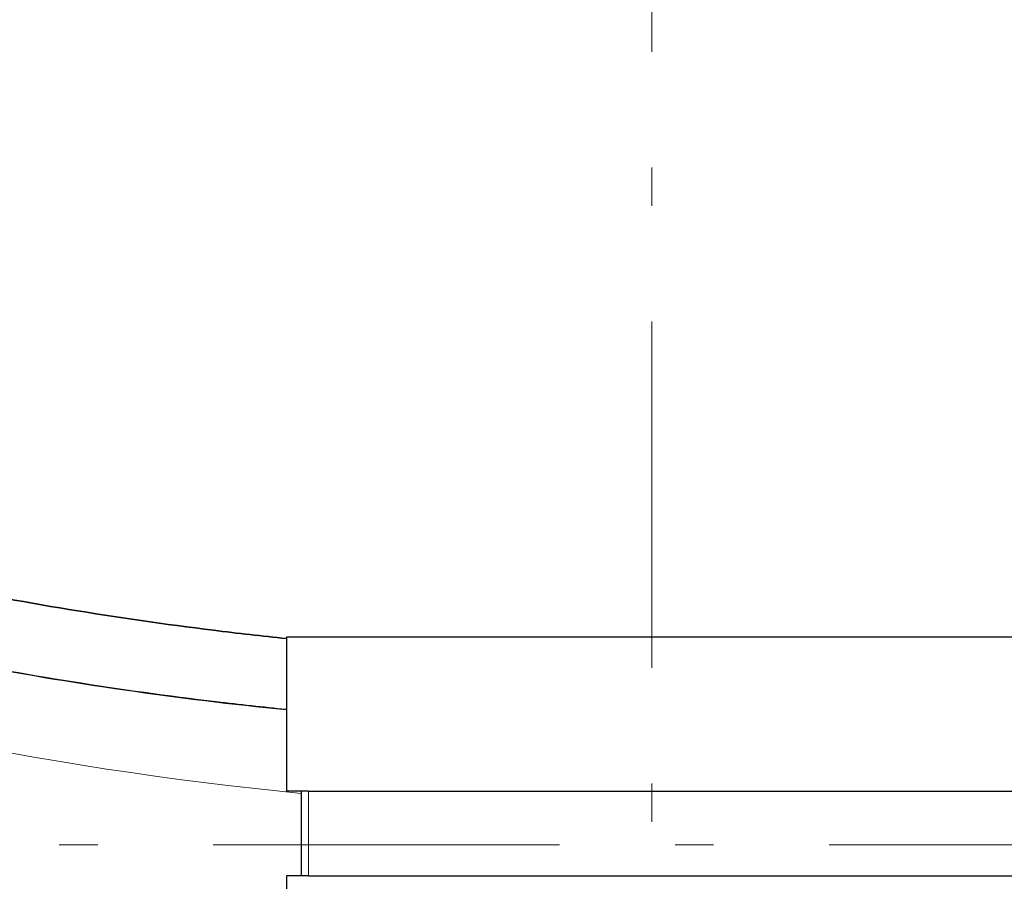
# Model space of a CAD drawing. Header units: millimetres. Extents: x 18 to 610, y -123 to 280.
# Tile 42 of 81: x 141 to 154, y 133 to 144. Entities that reach past the tile are written whole.
import ezdxf

# ---------------------------------------------------------------- set-up
doc = ezdxf.new("R2010")
doc.units = ezdxf.units.MM
doc.linetypes.add('CENTER', pattern=[8, 4.5, -1.5, 0.5, -1.5])
doc.linetypes.add('SOLID', pattern=[0])
doc.styles.add('Arial', font='Arial.ttf', dxfattribs={"height": 7})
doc.dimstyles.get("Standard").update_dxf_attribs({"dimtxt": 5, "dimasz": 5, "dimexe": 0.18, "dimexo": 0.0625, "dimgap": 0.09, "dimtad": 0, "dimtih": 1, "dimtoh": 1, "dimdec": 4, "dimzin": 0, "dimdsep": 46, "dimtxsty": 'Arial', "dimcen": 0.09, "dimadec": 0, "dimazin": 0, "dimtfac": 1, "dimtdec": 4, "dimtofl": 0, "dimtmove": 0, "dimatfit": 3, "dimfxl": 0, "dimtolj": 1, "dimtzin": 0, "dimarcsym": 0})

# ---------------------------------------------------------------- blocks, each defined once
blk = doc.blocks.new('*D12')
at = {"color": 0, "lineweight": -2}
for p, q in [((149.453, 262.572), (246.126, 262.572)), ((244.166, 139.972), (244.166, 255.572)), ((196.253, 132.972), (246.126, 132.972))]:
    blk.add_line(p, q, dxfattribs=at)
at = {"color": 0}
for points in [[(245.333, 255.572), (243, 255.572), (244.166, 262.572)], [(243, 139.972), (245.333, 139.972), (244.166, 132.972)]]:
    blk.add_solid(points, dxfattribs=at)
at = {"layer": 'Defpoints', "color": 0}
for p in [(149.453, 262.572), (244.166, 262.572), (196.253, 132.972)]:
    blk.add_point(p, dxfattribs=at)
at = {"color": 0, "lineweight": 9, "insert": (237.093, 189.156), "char_height": 7, "attachment_point": 5, "rotation": 90, "style": 'Arial'}
blk.add_mtext('\\A1;129.6', dxfattribs=at)
blk = doc.blocks.new('BlockOfCenters_4', base_point=(149.453, 132.972))
at = {"color": 6, "linetype": 'CENTER', "lineweight": 9}
for points in [[(149.453, 179.772), (149.453, 86.172)], [(196.253, 132.972), (102.653, 132.972)]]:
    blk.add_lwpolyline(points, dxfattribs=at)
blk = doc.blocks.new('BlockOfViews_6')
at = {"linetype": 'SOLID', "lineweight": 30}
for p, q in [((144.703, 135.672, 48), (144.703, 133.672, 48)), ((144.896, 133.672, 50.954), (144.896, 132.572, 50.954)), ((144.703, 132.572, 48), (144.706, 130.672, 48.157))]:
    blk.add_line(p, q, dxfattribs=at)
at = {"color": 196, "linetype": 'SOLID', "lineweight": 9}
blk.add_line((144.989, 133.672, 51.213), (144.989, 132.572, 51.213), dxfattribs=at)
at = {"linetype": 'SOLID', "lineweight": 30, "extrusion": (0, 0, -1)}
blk.add_circle((-149.453, 132.972, -114.25), 39, dxfattribs=at)
at = {"linetype": 'SOLID', "lineweight": 30}
blk.add_circle((149.453, 132.972, 111.75), 36.115, dxfattribs=at)
at = {"linetype": 'SOLID', "lineweight": 9, "extrusion": (0, 0, -1)}
blk.add_arc((-149.453, 132.972, -111.75), 37.59, 265, 175, dxfattribs=at)
at = {"linetype": 'SOLID', "lineweight": 30, "extrusion": (0, 0, -1)}
blk.add_arc((-149.453, 132.972, -69.235), 27.1, 119.8699, 60.1301, dxfattribs=at)
at = {"linetype": 'SOLID', "lineweight": 30, "extrusion": (8.5197e-17, -1, 0)}
for centre, start in [((149.453, 48, -135.672), 1.8947), ((149.453, 48, -133.672), 163.7137), ((149.453, 48, -132.572), 163.7137)]:
    blk.add_arc(centre, 4.75, start, 180, dxfattribs=at)
at = {"linetype": 'SOLID', "lineweight": 30, "extrusion": (0, -1, 0)}
for centre in [(145.395, 50.92, -133.672), (145.395, 50.92, -132.572)]:
    blk.add_arc(centre, 0.5, 144.2608, 176.1739, dxfattribs=at)
at = {"linetype": 'SOLID', "lineweight": 30, "extrusion": (0, 1, 0)}
for centre in [(-149.453, 48, 133.672), (-149.453, 48, 132.572)]:
    blk.add_arc(centre, 5.5, 35.7392, 180, dxfattribs=at)
at = {"linetype": 'SOLID', "lineweight": 30}
for points, knots in [([(144.703, 135.654, 5.406), (144.387, 135.686, 5.393), (144.072, 135.722, 5.379), (142.499, 135.916, 5.304), (141.247, 136.123, 5.224), (138.769, 136.638, 5.029), (137.542, 136.946, 4.912), (135.121, 137.663, 4.644), (133.926, 138.071, 4.494), (131.58, 138.984, 4.163), (130.429, 139.488, 3.983), (128.175, 140.592, 3.598), (127.074, 141.19, 3.393), (125.412, 142.187, 3.06), (124.832, 142.553, 2.94), (124.262, 142.933, 2.817)], [0.9356967, 0.9356967, 0.9356967, 0.9356967, 0.9574607, 0.9574607, 1.0445026, 1.0445026, 1.1315444, 1.1315444, 1.2185863, 1.2185863, 1.3056282, 1.3056282, 1.3926701, 1.3926701, 1.4404195, 1.4404195, 1.4404195, 1.4404195]), ([(124.262, 142.933, 2.817), (124.832, 142.553, 2.94), (125.412, 142.187, 3.06), (127.073, 141.191, 3.393), (128.174, 140.592, 3.598), (130.428, 139.489, 3.983), (131.58, 138.984, 4.163), (133.925, 138.071, 4.494), (135.12, 137.663, 4.644), (137.541, 136.946, 4.912), (138.769, 136.638, 5.028), (141.247, 136.123, 5.225), (142.499, 135.916, 5.304), (144.072, 135.722, 5.379), (144.387, 135.686, 5.393), (144.703, 135.654, 5.406)], [6.565178, 6.565178, 6.565178, 6.565178, 8.032562, 8.032562, 10.710083, 10.710083, 13.387603, 13.387603, 16.065124, 16.065124, 18.742645, 18.742645, 21.420166, 21.420166, 22.090162, 22.090162, 22.090162, 22.090162]), ([(144.703, 134.731, 5.406), (144.4, 134.761, 5.394), (144.096, 134.794, 5.38), (142.542, 134.979, 5.307), (141.298, 135.177, 5.228), (139.239, 135.59, 5.066), (138.417, 135.778, 4.993), (137.602, 135.987, 4.911)], [27.796933, 27.796933, 27.796933, 27.796933, 28.422542, 28.422542, 31.006409, 31.006409, 32.738984, 32.738984, 32.738984, 32.738984]), ([(137.63, 135.98, 4.914), (138.586, 135.735, 5.009), (140.923, 135.214, 5.213), (143.3, 134.87, 5.35), (144.703, 134.731, 5.406)], [24.169873, 24.169873, 24.169873, 24.169873, 27.165782, 31.435277, 31.435277, 31.435277, 31.435277])]:
    blk.add_open_spline(points, degree=3, knots=knots, dxfattribs=at)
at = {"color": 196, "linetype": 'SOLID', "lineweight": 9}
blk.add_open_spline([(123.943, 140.979, 6.081), (127.344, 138.764, 6.091), (131.041, 136.993, 6.095), (138.175, 134.668, 6.099), (141.509, 133.973, 6.099), (144.896, 133.642, 6.099)], degree=3, knots=[-74.724149, -74.724149, -74.724149, -74.724149, -61.910078, -61.910078, -51.220432, -51.220432, -51.220432, -51.220432], dxfattribs=at)
blk.add_blockref('BlockOfCenters_4', (149.453, 132.972))

msp = doc.modelspace()

# ---------------------------------------------------------------- block references
msp.add_blockref('BlockOfViews_6', (0, 0))

# ---------------------------------------------------------------- dimensions: what is measured, and where the dimension line sits
at = {"lineweight": 9}
dim = msp.add_linear_dim(base=(244.166, 262.572), p1=(196.253, 132.972), p2=(149.453, 262.572), angle=90, dimstyle='Standard', override={"dimtxt": 7, "dimasz": 7, "dimexe": 1.96, "dimexo": 0, "dimgap": 3.5, "dimtad": 1, "dimtih": 0, "dimtoh": 1, "dimdec": 1, "dimlfac": 1, "dimpost": '<>', "dimsah": 1, "dimse1": 0, "dimse2": 0, "dimtix": 1}, dxfattribs=at)
dim.commit()
dim.dimension.update_dxf_attribs({"geometry": '*D12', "text_midpoint": (244.166, 189.156), "dimtype": 160})

doc.saveas('drawing.dxf')
